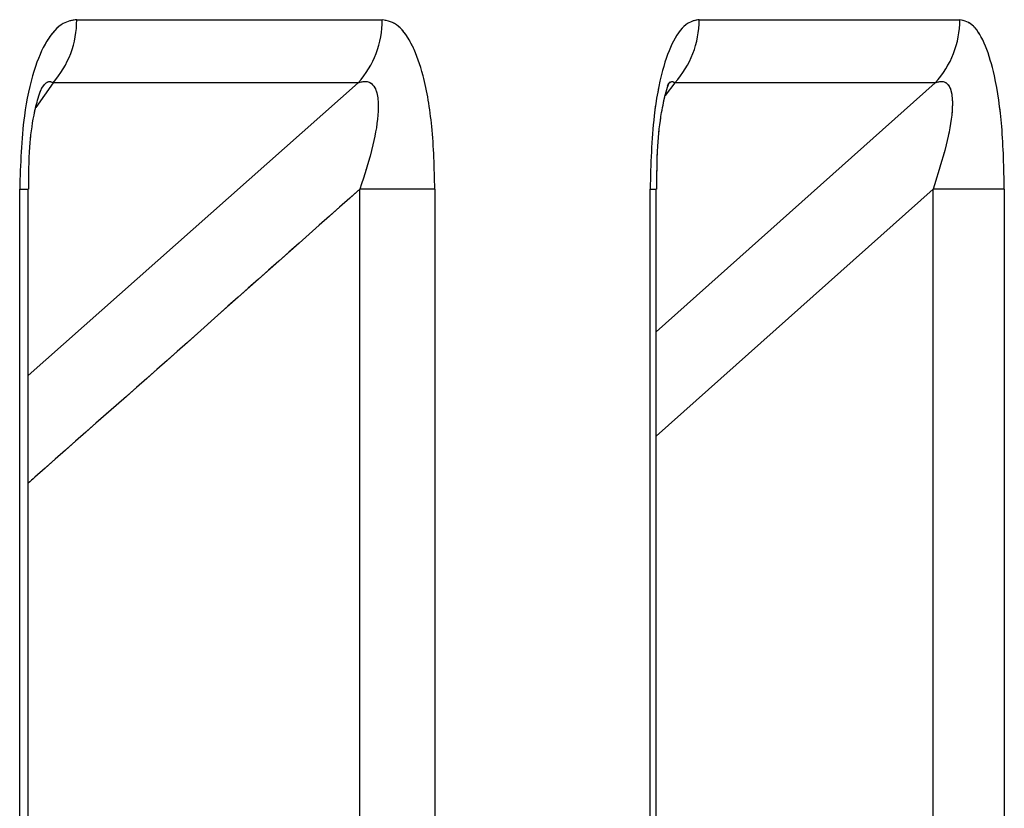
# Paper-space layout 'Dim Drawing' of a CAD drawing. Header units: inches. Extents: x 0.1 to 16.9, y 0.1 to 10.9.
# Tile 69 of 256: x 3.037432 to 3.037795, y 3.672939 to 3.673229. Entities that reach past the tile are written whole.
import ezdxf

# ---------------------------------------------------------------- set-up
doc = ezdxf.new("R2010")
doc.units = ezdxf.units.IN
doc.header["$MEASUREMENT"] = 0
doc.linetypes.add('PHANTOM', pattern=[0.49999999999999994, 0.25, -0.05, 0.05, -0.05, 0.05, -0.05])

psp = doc.layouts.new('Dim Drawing')

# ---------------------------------------------------------------- linework, layer by layer
at = {"color": 7, "linetype": 'Continuous', "lineweight": 25}
for p, q in [((3.037452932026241, 3.673229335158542), (3.037565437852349, 3.673229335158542)), ((3.037682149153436, 3.673229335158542), (3.037778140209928, 3.673229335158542)), ((3.037435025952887, 3.673098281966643), (3.0375565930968, 3.673206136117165)), ((3.037444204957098, 3.673206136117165), (3.03743789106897, 3.673196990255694)), ((3.0375565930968, 3.673206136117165), (3.037444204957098, 3.673206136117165)), ((3.03766635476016, 3.673114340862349), (3.037769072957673, 3.673206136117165)), ((3.037673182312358, 3.673206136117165), (3.037669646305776, 3.673201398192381)), ((3.037769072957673, 3.673206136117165), (3.037673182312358, 3.673206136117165)), ((3.037431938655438, 3.668777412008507), (3.037431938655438, 3.6731669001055)), ((3.037431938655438, 3.6731669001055), (3.037435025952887, 3.6731669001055)), ((3.037435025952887, 3.668777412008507), (3.037435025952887, 3.6731669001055)), ((3.037584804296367, 3.6731669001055), (3.037557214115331, 3.6731669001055)), ((3.037557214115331, 3.668777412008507), (3.037557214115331, 3.6731669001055)), ((3.037584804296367, 3.6731669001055), (3.037584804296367, 3.668777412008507)), ((3.03766409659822, 3.668777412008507), (3.03766409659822, 3.6731669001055)), ((3.03766409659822, 3.6731669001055), (3.03766635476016, 3.6731669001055)), ((3.03766635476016, 3.668777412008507), (3.03766635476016, 3.6731669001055)), ((3.037768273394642, 3.6731669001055), (3.03766635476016, 3.67307587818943)), ((3.037768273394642, 3.668777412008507), (3.037768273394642, 3.6731669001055)), ((3.037794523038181, 3.6731669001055), (3.037768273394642, 3.6731669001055)), ((3.037794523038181, 3.6731669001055), (3.037794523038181, 3.668777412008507))]:
    psp.add_line(p, q, dxfattribs=at)
at = {"color": 7, "linetype": 'PHANTOM', "lineweight": 18}
for p, q in [((3.037452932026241, 3.673229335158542), (3.037565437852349, 3.673229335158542)), ((3.037452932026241, 3.673229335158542), (3.037565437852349, 3.673229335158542)), ((3.037452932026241, 3.673229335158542), (3.037565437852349, 3.673229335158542)), ((3.037682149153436, 3.673229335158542), (3.037778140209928, 3.673229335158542)), ((3.037682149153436, 3.673229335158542), (3.037778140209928, 3.673229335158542)), ((3.037682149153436, 3.673229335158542), (3.037778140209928, 3.673229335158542)), ((3.037435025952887, 3.673098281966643), (3.0375565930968, 3.673206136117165)), ((3.037435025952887, 3.673098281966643), (3.0375565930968, 3.673206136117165)), ((3.037435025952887, 3.673098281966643), (3.0375565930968, 3.673206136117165)), ((3.037444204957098, 3.673206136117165), (3.03743789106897, 3.673196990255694)), ((3.037444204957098, 3.673206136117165), (3.03743789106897, 3.673196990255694)), ((3.037444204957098, 3.673206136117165), (3.03743789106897, 3.673196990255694)), ((3.0375565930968, 3.673206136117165), (3.037444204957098, 3.673206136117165)), ((3.0375565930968, 3.673206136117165), (3.037444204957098, 3.673206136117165)), ((3.0375565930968, 3.673206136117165), (3.037444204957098, 3.673206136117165)), ((3.03766635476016, 3.673114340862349), (3.037769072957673, 3.673206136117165)), ((3.03766635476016, 3.673114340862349), (3.037769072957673, 3.673206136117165)), ((3.03766635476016, 3.673114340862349), (3.037769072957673, 3.673206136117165)), ((3.037673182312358, 3.673206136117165), (3.037669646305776, 3.673201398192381)), ((3.037673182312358, 3.673206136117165), (3.037669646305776, 3.673201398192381)), ((3.037673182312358, 3.673206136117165), (3.037669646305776, 3.673201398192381)), ((3.037769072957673, 3.673206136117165), (3.037673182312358, 3.673206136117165)), ((3.037769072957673, 3.673206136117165), (3.037673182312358, 3.673206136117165)), ((3.037769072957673, 3.673206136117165), (3.037673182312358, 3.673206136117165)), ((3.037431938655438, 3.668777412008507), (3.037431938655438, 3.6731669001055)), ((3.037431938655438, 3.6731669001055), (3.037435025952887, 3.6731669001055)), ((3.037431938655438, 3.668777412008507), (3.037431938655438, 3.6731669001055)), ((3.037431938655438, 3.6731669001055), (3.037435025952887, 3.6731669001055)), ((3.037431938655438, 3.668777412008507), (3.037431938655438, 3.6731669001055)), ((3.037431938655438, 3.6731669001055), (3.037435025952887, 3.6731669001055)), ((3.037435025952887, 3.668777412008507), (3.037435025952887, 3.6731669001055)), ((3.037435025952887, 3.668777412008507), (3.037435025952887, 3.6731669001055)), ((3.037435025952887, 3.668777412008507), (3.037435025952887, 3.6731669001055)), ((3.037584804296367, 3.6731669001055), (3.037557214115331, 3.6731669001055)), ((3.037557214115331, 3.668777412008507), (3.037557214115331, 3.6731669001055)), ((3.037584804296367, 3.6731669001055), (3.037557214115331, 3.6731669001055)), ((3.037557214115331, 3.668777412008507), (3.037557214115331, 3.6731669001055)), ((3.037584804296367, 3.6731669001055), (3.037557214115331, 3.6731669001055)), ((3.037557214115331, 3.668777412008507), (3.037557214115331, 3.6731669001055)), ((3.037584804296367, 3.6731669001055), (3.037584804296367, 3.668777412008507)), ((3.037584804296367, 3.6731669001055), (3.037584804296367, 3.668777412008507)), ((3.037584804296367, 3.6731669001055), (3.037584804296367, 3.668777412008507)), ((3.03766409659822, 3.668777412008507), (3.03766409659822, 3.6731669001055)), ((3.03766409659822, 3.6731669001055), (3.03766635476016, 3.6731669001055)), ((3.03766409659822, 3.668777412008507), (3.03766409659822, 3.6731669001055)), ((3.03766409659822, 3.6731669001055), (3.03766635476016, 3.6731669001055)), ((3.03766409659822, 3.668777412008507), (3.03766409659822, 3.6731669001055)), ((3.03766409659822, 3.6731669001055), (3.03766635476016, 3.6731669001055)), ((3.03766635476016, 3.668777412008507), (3.03766635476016, 3.6731669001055)), ((3.037768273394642, 3.6731669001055), (3.03766635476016, 3.67307587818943)), ((3.03766635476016, 3.668777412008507), (3.03766635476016, 3.6731669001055)), ((3.037768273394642, 3.6731669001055), (3.03766635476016, 3.67307587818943)), ((3.03766635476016, 3.668777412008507), (3.03766635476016, 3.6731669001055)), ((3.037768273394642, 3.6731669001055), (3.03766635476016, 3.67307587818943)), ((3.037768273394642, 3.668777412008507), (3.037768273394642, 3.6731669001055)), ((3.037794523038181, 3.6731669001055), (3.037768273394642, 3.6731669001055)), ((3.037768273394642, 3.668777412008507), (3.037768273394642, 3.6731669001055)), ((3.037794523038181, 3.6731669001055), (3.037768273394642, 3.6731669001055)), ((3.037768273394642, 3.668777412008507), (3.037768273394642, 3.6731669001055)), ((3.037794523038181, 3.6731669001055), (3.037768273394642, 3.6731669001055)), ((3.037794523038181, 3.6731669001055), (3.037794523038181, 3.668777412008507)), ((3.037794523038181, 3.6731669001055), (3.037794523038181, 3.668777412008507)), ((3.037794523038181, 3.6731669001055), (3.037794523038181, 3.668777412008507))]:
    psp.add_line(p, q, dxfattribs=at)
at = {"color": 7, "linetype": 'Continuous', "lineweight": 25}
for centre, radius, start, end in [((3.037418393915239, 3.673229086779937), 3.453900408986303e-05, 318.3571438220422, 0.4120318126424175), ((3.037531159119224, 3.673229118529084), 3.427941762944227e-05, 317.8986982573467, 0.3620842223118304), ((3.037648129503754, 3.673229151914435), 3.402014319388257e-05, 317.4265809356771, 0.308616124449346), ((3.037744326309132, 3.673229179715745), 3.381425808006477e-05, 317.040924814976, 0.2633873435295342)]:
    psp.add_arc(centre, radius, start, end, dxfattribs=at)
at = {"color": 7, "linetype": 'PHANTOM', "lineweight": 18}
for centre, radius, start, end in [((3.037418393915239, 3.673229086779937), 3.453900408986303e-05, 318.3571438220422, 0.4120318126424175), ((3.037418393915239, 3.673229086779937), 3.453900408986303e-05, 318.3571438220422, 0.4120318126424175), ((3.037418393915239, 3.673229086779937), 3.453900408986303e-05, 318.3571438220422, 0.4120318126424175), ((3.037531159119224, 3.673229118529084), 3.427941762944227e-05, 317.8986982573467, 0.3620842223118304), ((3.037531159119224, 3.673229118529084), 3.427941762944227e-05, 317.8986982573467, 0.3620842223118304), ((3.037531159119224, 3.673229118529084), 3.427941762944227e-05, 317.8986982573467, 0.3620842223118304), ((3.037648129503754, 3.673229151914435), 3.402014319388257e-05, 317.4265809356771, 0.308616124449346), ((3.037648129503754, 3.673229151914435), 3.402014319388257e-05, 317.4265809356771, 0.308616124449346), ((3.037648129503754, 3.673229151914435), 3.402014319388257e-05, 317.4265809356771, 0.308616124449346), ((3.037744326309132, 3.673229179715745), 3.381425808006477e-05, 317.040924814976, 0.2633873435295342), ((3.037744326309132, 3.673229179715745), 3.381425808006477e-05, 317.040924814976, 0.2633873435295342), ((3.037744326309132, 3.673229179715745), 3.381425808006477e-05, 317.040924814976, 0.2633873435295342)]:
    psp.add_arc(centre, radius, start, end, dxfattribs=at)
at = {"color": 7, "linetype": 'Continuous', "lineweight": 25}
for points, knots in [([(3.037452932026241, 3.673229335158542), (3.037451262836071, 3.673229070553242), (3.037447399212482, 3.673228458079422), (3.037441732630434, 3.673222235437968), (3.037436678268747, 3.673210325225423), (3.037432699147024, 3.673191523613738), (3.037432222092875, 3.673176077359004), (3.037431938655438, 3.6731669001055)], [0, 0, 0, 0, 0.133627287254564, 0.3093030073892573, 0.4842287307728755, 0.6935591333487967, 1, 1, 1, 1]), ([(3.037584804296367, 3.6731669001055), (3.037584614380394, 3.673174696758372), (3.037584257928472, 3.673189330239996), (3.037581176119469, 3.673207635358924), (3.037576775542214, 3.673220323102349), (3.037571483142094, 3.673228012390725), (3.037567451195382, 3.67322889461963), (3.037565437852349, 3.673229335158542)], [0, 0, 0, 0, 0.2611752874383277, 0.4901980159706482, 0.6548011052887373, 0.8276257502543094, 1, 1, 1, 1]), ([(3.037682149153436, 3.673229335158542), (3.037680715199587, 3.673229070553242), (3.037677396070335, 3.673228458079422), (3.037672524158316, 3.673222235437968), (3.037668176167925, 3.673210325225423), (3.037664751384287, 3.673191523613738), (3.037664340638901, 3.673176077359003), (3.03766409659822, 3.6731669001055)], [0, 0, 0, 0, 0.1336272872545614, 0.3093030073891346, 0.4842287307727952, 0.6935591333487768, 1, 1, 1, 1]), ([(3.037794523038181, 3.6731669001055), (3.037794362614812, 3.673174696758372), (3.037794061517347, 3.673189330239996), (3.037791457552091, 3.673207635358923), (3.037787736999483, 3.673220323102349), (3.037783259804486, 3.673228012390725), (3.037779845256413, 3.67322889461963), (3.037778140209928, 3.673229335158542)], [0, 0, 0, 0, 0.2611752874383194, 0.49019801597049, 0.6548011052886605, 0.8276257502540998, 1, 1, 1, 1]), ([(3.037439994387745, 3.67320396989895), (3.037440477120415, 3.673204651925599), (3.037441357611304, 3.673205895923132), (3.037442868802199, 3.673206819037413), (3.037443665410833, 3.673206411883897), (3.037444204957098, 3.673206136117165)], [0, 0, 0, 0, 0.2814205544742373, 0.5133032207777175, 1, 1, 1, 1]), ([(3.0375565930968, 3.673206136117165), (3.03755760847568, 3.673206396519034), (3.037559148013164, 3.673206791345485), (3.037561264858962, 3.673206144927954), (3.037562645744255, 3.673204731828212), (3.03756378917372, 3.67320170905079), (3.037564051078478, 3.673198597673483), (3.037563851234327, 3.673192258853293), (3.037562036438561, 3.67318188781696), (3.037558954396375, 3.673172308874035), (3.037557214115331, 3.6731669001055)], [0, 0, 0, 0, 0.1013553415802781, 0.1536769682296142, 0.2421980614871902, 0.2966866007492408, 0.415563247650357, 0.4450262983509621, 0.6866330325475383, 1, 1, 1, 1]), ([(3.037666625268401, 3.673166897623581), (3.037666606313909, 3.67317225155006), (3.037666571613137, 3.673182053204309), (3.037668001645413, 3.673194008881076), (3.037669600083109, 3.673201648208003), (3.037670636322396, 3.673205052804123), (3.037671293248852, 3.673206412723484), (3.037671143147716, 3.673206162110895), (3.037671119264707, 3.673206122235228)], [0, 0, 0, 0, 0.323580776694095, 0.5923926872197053, 0.7678509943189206, 0.8904650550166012, 0.9825715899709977, 1, 1, 1, 1]), ([(3.037670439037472, 3.67320498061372), (3.037670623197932, 3.673205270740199), (3.03767114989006, 3.673206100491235), (3.03767217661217, 3.673206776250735), (3.037672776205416, 3.673206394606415), (3.037673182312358, 3.673206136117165)], [0, 0, 0, 0, 0.1478453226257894, 0.4228321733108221, 1, 1, 1, 1]), ([(3.037769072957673, 3.673206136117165), (3.037769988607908, 3.673206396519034), (3.037771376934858, 3.673206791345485), (3.037773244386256, 3.673206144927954), (3.037774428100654, 3.673204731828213), (3.037775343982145, 3.67320170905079), (3.037775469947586, 3.673198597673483), (3.037775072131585, 3.673192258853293), (3.037773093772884, 3.67318188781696), (3.037770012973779, 3.673172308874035), (3.037768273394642, 3.6731669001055)], [0, 0, 0, 0, 0.1013553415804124, 0.1536769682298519, 0.2421980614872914, 0.2966866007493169, 0.4155632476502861, 0.4450262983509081, 0.686633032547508, 1, 1, 1, 1]), ([(3.037435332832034, 3.673166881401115), (3.037435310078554, 3.673172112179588), (3.03743526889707, 3.673181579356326), (3.037436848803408, 3.67319302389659), (3.037438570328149, 3.673200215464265), (3.037439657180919, 3.673203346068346), (3.037440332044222, 3.673204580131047), (3.037440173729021, 3.673204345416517), (3.037440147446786, 3.673204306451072)], [0, 0, 0, 0, 0.3300684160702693, 0.5973902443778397, 0.7688357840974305, 0.8905080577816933, 0.9818230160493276, 1, 1, 1, 1]), ([(3.037557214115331, 3.6731669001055), (3.037517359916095, 3.673131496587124), (3.037476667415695, 3.67309534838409), (3.037435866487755, 3.673059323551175), (3.037435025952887, 3.67305858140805)], [0, 0, 0, 0, 0.9793991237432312, 1, 1, 1, 1])]:
    psp.add_open_spline(points, degree=3, knots=knots, dxfattribs=at)
at = {"color": 7, "linetype": 'PHANTOM', "lineweight": 18}
for points, knots in [([(3.037452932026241, 3.673229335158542), (3.037451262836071, 3.673229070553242), (3.037447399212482, 3.673228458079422), (3.037441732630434, 3.673222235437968), (3.037436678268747, 3.673210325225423), (3.037432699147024, 3.673191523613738), (3.037432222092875, 3.673176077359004), (3.037431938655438, 3.6731669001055)], [0, 0, 0, 0, 0.133627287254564, 0.3093030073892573, 0.4842287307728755, 0.6935591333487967, 1, 1, 1, 1]), ([(3.037452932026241, 3.673229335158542), (3.037451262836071, 3.673229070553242), (3.037447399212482, 3.673228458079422), (3.037441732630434, 3.673222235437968), (3.037436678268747, 3.673210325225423), (3.037432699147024, 3.673191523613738), (3.037432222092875, 3.673176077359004), (3.037431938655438, 3.6731669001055)], [0, 0, 0, 0, 0.133627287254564, 0.3093030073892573, 0.4842287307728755, 0.6935591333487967, 1, 1, 1, 1]), ([(3.037452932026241, 3.673229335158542), (3.037451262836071, 3.673229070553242), (3.037447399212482, 3.673228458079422), (3.037441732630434, 3.673222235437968), (3.037436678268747, 3.673210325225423), (3.037432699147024, 3.673191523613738), (3.037432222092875, 3.673176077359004), (3.037431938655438, 3.6731669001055)], [0, 0, 0, 0, 0.133627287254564, 0.3093030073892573, 0.4842287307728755, 0.6935591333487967, 1, 1, 1, 1]), ([(3.037584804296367, 3.6731669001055), (3.037584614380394, 3.673174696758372), (3.037584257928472, 3.673189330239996), (3.037581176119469, 3.673207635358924), (3.037576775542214, 3.673220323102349), (3.037571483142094, 3.673228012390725), (3.037567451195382, 3.67322889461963), (3.037565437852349, 3.673229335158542)], [0, 0, 0, 0, 0.2611752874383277, 0.4901980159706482, 0.6548011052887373, 0.8276257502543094, 1, 1, 1, 1]), ([(3.037584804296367, 3.6731669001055), (3.037584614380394, 3.673174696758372), (3.037584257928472, 3.673189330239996), (3.037581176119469, 3.673207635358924), (3.037576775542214, 3.673220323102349), (3.037571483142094, 3.673228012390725), (3.037567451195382, 3.67322889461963), (3.037565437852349, 3.673229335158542)], [0, 0, 0, 0, 0.2611752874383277, 0.4901980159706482, 0.6548011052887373, 0.8276257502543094, 1, 1, 1, 1]), ([(3.037584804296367, 3.6731669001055), (3.037584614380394, 3.673174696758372), (3.037584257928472, 3.673189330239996), (3.037581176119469, 3.673207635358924), (3.037576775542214, 3.673220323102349), (3.037571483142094, 3.673228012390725), (3.037567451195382, 3.67322889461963), (3.037565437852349, 3.673229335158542)], [0, 0, 0, 0, 0.2611752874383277, 0.4901980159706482, 0.6548011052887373, 0.8276257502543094, 1, 1, 1, 1]), ([(3.037682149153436, 3.673229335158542), (3.037680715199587, 3.673229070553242), (3.037677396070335, 3.673228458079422), (3.037672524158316, 3.673222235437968), (3.037668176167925, 3.673210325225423), (3.037664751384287, 3.673191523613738), (3.037664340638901, 3.673176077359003), (3.03766409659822, 3.6731669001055)], [0, 0, 0, 0, 0.1336272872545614, 0.3093030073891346, 0.4842287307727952, 0.6935591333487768, 1, 1, 1, 1]), ([(3.037682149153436, 3.673229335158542), (3.037680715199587, 3.673229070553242), (3.037677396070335, 3.673228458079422), (3.037672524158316, 3.673222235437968), (3.037668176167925, 3.673210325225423), (3.037664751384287, 3.673191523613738), (3.037664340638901, 3.673176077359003), (3.03766409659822, 3.6731669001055)], [0, 0, 0, 0, 0.1336272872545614, 0.3093030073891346, 0.4842287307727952, 0.6935591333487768, 1, 1, 1, 1]), ([(3.037682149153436, 3.673229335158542), (3.037680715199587, 3.673229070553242), (3.037677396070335, 3.673228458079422), (3.037672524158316, 3.673222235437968), (3.037668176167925, 3.673210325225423), (3.037664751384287, 3.673191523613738), (3.037664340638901, 3.673176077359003), (3.03766409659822, 3.6731669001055)], [0, 0, 0, 0, 0.1336272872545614, 0.3093030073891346, 0.4842287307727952, 0.6935591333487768, 1, 1, 1, 1]), ([(3.037794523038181, 3.6731669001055), (3.037794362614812, 3.673174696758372), (3.037794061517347, 3.673189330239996), (3.037791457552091, 3.673207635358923), (3.037787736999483, 3.673220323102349), (3.037783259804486, 3.673228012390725), (3.037779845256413, 3.67322889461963), (3.037778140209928, 3.673229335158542)], [0, 0, 0, 0, 0.2611752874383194, 0.49019801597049, 0.6548011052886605, 0.8276257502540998, 1, 1, 1, 1]), ([(3.037794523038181, 3.6731669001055), (3.037794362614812, 3.673174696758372), (3.037794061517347, 3.673189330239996), (3.037791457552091, 3.673207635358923), (3.037787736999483, 3.673220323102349), (3.037783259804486, 3.673228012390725), (3.037779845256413, 3.67322889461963), (3.037778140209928, 3.673229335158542)], [0, 0, 0, 0, 0.2611752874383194, 0.49019801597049, 0.6548011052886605, 0.8276257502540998, 1, 1, 1, 1]), ([(3.037794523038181, 3.6731669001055), (3.037794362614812, 3.673174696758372), (3.037794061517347, 3.673189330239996), (3.037791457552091, 3.673207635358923), (3.037787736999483, 3.673220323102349), (3.037783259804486, 3.673228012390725), (3.037779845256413, 3.67322889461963), (3.037778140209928, 3.673229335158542)], [0, 0, 0, 0, 0.2611752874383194, 0.49019801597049, 0.6548011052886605, 0.8276257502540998, 1, 1, 1, 1]), ([(3.037439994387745, 3.67320396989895), (3.037440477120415, 3.673204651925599), (3.037441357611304, 3.673205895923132), (3.037442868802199, 3.673206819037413), (3.037443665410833, 3.673206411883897), (3.037444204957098, 3.673206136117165)], [0, 0, 0, 0, 0.2814205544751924, 0.5133032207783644, 0.9999999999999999, 0.9999999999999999, 0.9999999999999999, 0.9999999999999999]), ([(3.037439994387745, 3.67320396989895), (3.037440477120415, 3.673204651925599), (3.037441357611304, 3.673205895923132), (3.037442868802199, 3.673206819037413), (3.037443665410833, 3.673206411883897), (3.037444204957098, 3.673206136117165)], [0, 0, 0, 0, 0.2814205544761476, 0.5133032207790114, 1, 1, 1, 1]), ([(3.037439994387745, 3.67320396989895), (3.037440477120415, 3.673204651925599), (3.037441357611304, 3.673205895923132), (3.037442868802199, 3.673206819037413), (3.037443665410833, 3.673206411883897), (3.037444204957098, 3.673206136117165)], [0, 0, 0, 0, 0.281420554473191, 0.5133032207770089, 0.9999999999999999, 0.9999999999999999, 0.9999999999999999, 0.9999999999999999]), ([(3.0375565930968, 3.673206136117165), (3.03755760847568, 3.673206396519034), (3.037559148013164, 3.673206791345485), (3.037561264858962, 3.673206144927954), (3.037562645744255, 3.673204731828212), (3.03756378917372, 3.67320170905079), (3.037564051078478, 3.673198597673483), (3.037563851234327, 3.673192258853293), (3.037562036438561, 3.67318188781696), (3.037558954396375, 3.673172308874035), (3.037557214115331, 3.6731669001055)], [0, 0, 0, 0, 0.1013553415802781, 0.1536769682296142, 0.2421980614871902, 0.2966866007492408, 0.415563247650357, 0.4450262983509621, 0.6866330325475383, 1, 1, 1, 1]), ([(3.0375565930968, 3.673206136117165), (3.03755760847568, 3.673206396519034), (3.037559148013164, 3.673206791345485), (3.037561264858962, 3.673206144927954), (3.037562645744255, 3.673204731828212), (3.03756378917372, 3.67320170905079), (3.037564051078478, 3.673198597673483), (3.037563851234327, 3.673192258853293), (3.037562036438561, 3.67318188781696), (3.037558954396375, 3.673172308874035), (3.037557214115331, 3.6731669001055)], [0, 0, 0, 0, 0.1013553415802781, 0.1536769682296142, 0.2421980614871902, 0.2966866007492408, 0.415563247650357, 0.4450262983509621, 0.6866330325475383, 1, 1, 1, 1]), ([(3.0375565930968, 3.673206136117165), (3.03755760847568, 3.673206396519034), (3.037559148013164, 3.673206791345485), (3.037561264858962, 3.673206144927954), (3.037562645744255, 3.673204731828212), (3.03756378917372, 3.67320170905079), (3.037564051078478, 3.673198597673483), (3.037563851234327, 3.673192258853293), (3.037562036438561, 3.67318188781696), (3.037558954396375, 3.673172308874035), (3.037557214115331, 3.6731669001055)], [0, 0, 0, 0, 0.1013553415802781, 0.1536769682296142, 0.2421980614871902, 0.2966866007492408, 0.415563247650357, 0.4450262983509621, 0.6866330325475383, 1, 1, 1, 1]), ([(3.037666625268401, 3.673166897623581), (3.037666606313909, 3.67317225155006), (3.037666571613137, 3.673182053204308), (3.037668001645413, 3.673194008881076), (3.037669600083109, 3.673201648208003), (3.037670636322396, 3.673205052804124), (3.037671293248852, 3.673206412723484), (3.037671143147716, 3.673206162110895), (3.037671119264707, 3.673206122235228)], [0, 0, 0, 0, 0.3235807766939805, 0.5923926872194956, 0.7678509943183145, 0.8904650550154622, 0.9825715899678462, 1, 1, 1, 1]), ([(3.037666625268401, 3.673166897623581), (3.037666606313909, 3.67317225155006), (3.037666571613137, 3.673182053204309), (3.037668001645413, 3.673194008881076), (3.037669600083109, 3.673201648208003), (3.037670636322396, 3.673205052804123), (3.037671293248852, 3.673206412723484), (3.037671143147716, 3.673206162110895), (3.037671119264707, 3.673206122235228)], [0, 0, 0, 0, 0.3235807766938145, 0.5923926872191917, 0.7678509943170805, 0.8904650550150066, 0.9825715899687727, 1, 1, 1, 1]), ([(3.037666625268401, 3.673166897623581), (3.037666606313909, 3.67317225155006), (3.037666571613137, 3.673182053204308), (3.037668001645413, 3.673194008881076), (3.037669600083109, 3.673201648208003), (3.037670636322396, 3.673205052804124), (3.037671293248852, 3.673206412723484), (3.037671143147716, 3.673206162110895), (3.037671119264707, 3.673206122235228)], [0, 0, 0, 0, 0.3235807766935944, 0.5923926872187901, 0.7678509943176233, 0.8904650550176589, 0.9825715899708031, 1, 1, 1, 1]), ([(3.037670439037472, 3.67320498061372), (3.037670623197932, 3.673205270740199), (3.03767114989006, 3.673206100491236), (3.03767217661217, 3.673206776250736), (3.037672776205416, 3.673206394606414), (3.037673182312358, 3.673206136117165)], [0, 0, 0, 0, 0.1478453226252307, 0.4228321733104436, 0.9999999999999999, 0.9999999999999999, 0.9999999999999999, 0.9999999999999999]), ([(3.037670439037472, 3.67320498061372), (3.037670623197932, 3.673205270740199), (3.03767114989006, 3.673206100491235), (3.03767217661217, 3.673206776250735), (3.037672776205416, 3.673206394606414), (3.037673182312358, 3.673206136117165)], [0, 0, 0, 0, 0.1478453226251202, 0.4228321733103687, 1, 1, 1, 1]), ([(3.037670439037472, 3.67320498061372), (3.037670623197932, 3.673205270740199), (3.03767114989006, 3.673206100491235), (3.03767217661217, 3.673206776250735), (3.037672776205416, 3.673206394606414), (3.037673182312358, 3.673206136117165)], [0, 0, 0, 0, 0.1478453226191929, 0.4228321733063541, 1, 1, 1, 1]), ([(3.037769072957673, 3.673206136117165), (3.037769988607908, 3.673206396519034), (3.037771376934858, 3.673206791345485), (3.037773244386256, 3.673206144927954), (3.037774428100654, 3.673204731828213), (3.037775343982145, 3.67320170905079), (3.037775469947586, 3.673198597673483), (3.037775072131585, 3.673192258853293), (3.037773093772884, 3.67318188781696), (3.037770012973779, 3.673172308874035), (3.037768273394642, 3.6731669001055)], [0, 0, 0, 0, 0.1013553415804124, 0.1536769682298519, 0.2421980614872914, 0.2966866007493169, 0.4155632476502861, 0.4450262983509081, 0.686633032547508, 1, 1, 1, 1]), ([(3.037769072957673, 3.673206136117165), (3.037769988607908, 3.673206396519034), (3.037771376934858, 3.673206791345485), (3.037773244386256, 3.673206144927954), (3.037774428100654, 3.673204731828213), (3.037775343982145, 3.67320170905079), (3.037775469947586, 3.673198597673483), (3.037775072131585, 3.673192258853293), (3.037773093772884, 3.67318188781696), (3.037770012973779, 3.673172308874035), (3.037768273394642, 3.6731669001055)], [0, 0, 0, 0, 0.1013553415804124, 0.1536769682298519, 0.2421980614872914, 0.2966866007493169, 0.4155632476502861, 0.4450262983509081, 0.686633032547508, 1, 1, 1, 1]), ([(3.037769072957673, 3.673206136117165), (3.037769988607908, 3.673206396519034), (3.037771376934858, 3.673206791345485), (3.037773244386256, 3.673206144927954), (3.037774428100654, 3.673204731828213), (3.037775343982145, 3.67320170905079), (3.037775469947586, 3.673198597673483), (3.037775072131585, 3.673192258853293), (3.037773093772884, 3.67318188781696), (3.037770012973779, 3.673172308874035), (3.037768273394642, 3.6731669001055)], [0, 0, 0, 0, 0.1013553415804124, 0.1536769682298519, 0.2421980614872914, 0.2966866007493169, 0.4155632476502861, 0.4450262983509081, 0.686633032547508, 1, 1, 1, 1]), ([(3.037435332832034, 3.673166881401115), (3.037435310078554, 3.673172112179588), (3.03743526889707, 3.673181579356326), (3.037436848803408, 3.673193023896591), (3.037438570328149, 3.673200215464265), (3.037439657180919, 3.673203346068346), (3.037440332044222, 3.673204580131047), (3.037440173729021, 3.673204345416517), (3.037440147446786, 3.673204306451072)], [0, 0, 0, 0, 0.3300684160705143, 0.5973902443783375, 0.7688357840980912, 0.8905080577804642, 0.9818230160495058, 1, 1, 1, 1]), ([(3.037435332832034, 3.673166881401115), (3.037435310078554, 3.673172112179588), (3.03743526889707, 3.673181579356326), (3.037436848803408, 3.67319302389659), (3.037438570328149, 3.673200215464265), (3.037439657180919, 3.673203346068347), (3.037440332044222, 3.673204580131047), (3.037440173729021, 3.673204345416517), (3.037440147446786, 3.673204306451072)], [0, 0, 0, 0, 0.3300684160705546, 0.5973902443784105, 0.768835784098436, 0.8905080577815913, 0.9818230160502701, 1, 1, 1, 1]), ([(3.037435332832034, 3.673166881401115), (3.037435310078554, 3.673172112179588), (3.03743526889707, 3.673181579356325), (3.037436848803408, 3.673193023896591), (3.037438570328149, 3.673200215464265), (3.037439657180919, 3.673203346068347), (3.037440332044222, 3.673204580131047), (3.037440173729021, 3.673204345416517), (3.037440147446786, 3.673204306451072)], [0, 0, 0, 0, 0.3300684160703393, 0.5973902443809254, 0.7688357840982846, 0.8905080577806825, 0.9818230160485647, 1, 1, 1, 1]), ([(3.037557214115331, 3.6731669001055), (3.037517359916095, 3.673131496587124), (3.037476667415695, 3.67309534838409), (3.037435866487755, 3.673059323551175), (3.037435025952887, 3.67305858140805)], [0, 0, 0, 0, 0.9793991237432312, 1, 1, 1, 1]), ([(3.037557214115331, 3.6731669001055), (3.037517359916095, 3.673131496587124), (3.037476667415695, 3.67309534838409), (3.037435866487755, 3.673059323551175), (3.037435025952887, 3.67305858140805)], [0, 0, 0, 0, 0.9793991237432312, 1, 1, 1, 1]), ([(3.037557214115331, 3.6731669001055), (3.037517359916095, 3.673131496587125), (3.037476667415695, 3.673095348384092), (3.037435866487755, 3.673059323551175), (3.037435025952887, 3.67305858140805)], [0, 0, 0, 0, 0.9793991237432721, 1, 1, 1, 1])]:
    psp.add_open_spline(points, degree=3, knots=knots, dxfattribs=at)

doc.saveas('drawing.dxf')
